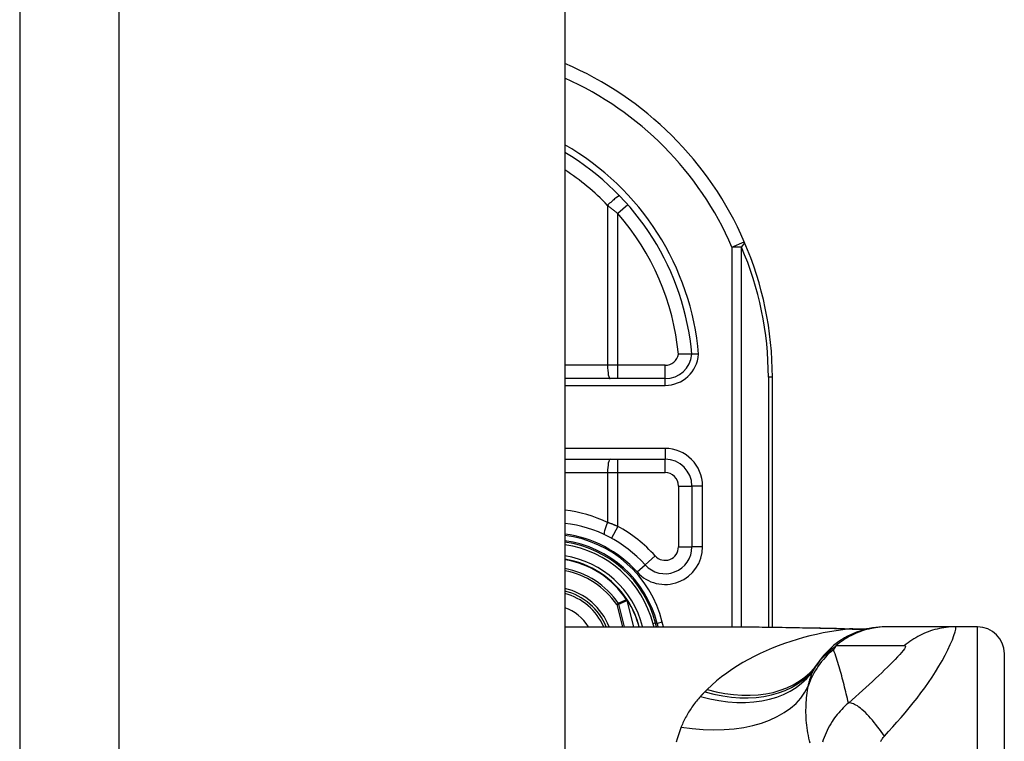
# Model space of a CAD drawing. Header units: inches. Extents: x 2.8 to 89.6, y 4.6 to 48.7.
# Tile 72 of 75: x 46.2 to 47.6, y 30.7 to 31.8. Entities that reach past the tile are written whole.
import ezdxf

# ---------------------------------------------------------------- set-up
doc = ezdxf.new("R2010")
doc.units = ezdxf.units.IN
doc.header["$MEASUREMENT"] = 0
doc.layers.add('Visible Edges(ANSI)', color=7, linetype='Continuous', lineweight=25)
doc.layers.add('Visible Tangent Edges(ANSI)', color=7, linetype='Continuous', lineweight=25)

msp = doc.modelspace()

# ---------------------------------------------------------------- linework, layer by layer
at = {"layer": 'Visible Edges(ANSI)'}
for p, q in [((46.1576, 34.6239), (46.1576, 11.1129)), ((46.9576, 34.6239), (46.9576, 11.1129)), ((47.1048, 31.2679), (46.9576, 31.2679)), ((47.2621, 30.9034), (47.2621, 31.2699)), ((46.9576, 31.1498), (47.1046, 31.1498)), ((47.1439, 31.1104), (47.1439, 31.0211)), ((47.0492, 30.9433), (47.0488, 30.9438)), ((47.092, 30.9037), (47.0907, 30.9091)), ((47.0928, 30.9089), (47.0941, 30.9037)), ((46.9576, 30.9037), (47.2135, 30.9037)), ((47.4301, 30.9037), (47.4277, 30.9037)), ((47.5305, 30.9037), (47.4301, 30.9037)), ((47.5631, 30.9037), (47.5305, 30.9037)), ((47.6024, 30.8644), (47.6024, 30.7069))]:
    msp.add_line(p, q, dxfattribs=at)
at = {"layer": 'Visible Edges(ANSI)', "flags": 128}
for points in [[(47.1439, 31.3036), (47.1439, 31.3036), (47.1438, 31.3036), (47.1436, 31.3036), (47.1433, 31.3036), (47.1429, 31.3036), (47.1424, 31.3036), (47.1419, 31.3036), (47.1413, 31.3036), (47.1406, 31.3036), (47.1398, 31.3036), (47.139, 31.3036), (47.1381, 31.3036), (47.1372, 31.3036), (47.1362, 31.3036), (47.1351, 31.3037), (47.134, 31.3037), (47.1329, 31.3037), (47.1317, 31.3037), (47.1305, 31.3037), (47.1293, 31.3038), (47.128, 31.3038), (47.1267, 31.3038), (47.1254, 31.3039), (47.1242, 31.3039)], [(47.1538, 31.3036), (47.1532, 31.3036), (47.1525, 31.3036), (47.1519, 31.3036), (47.1513, 31.3036), (47.1507, 31.3036), (47.1501, 31.3036), (47.1495, 31.3036), (47.1489, 31.3036), (47.1483, 31.3036), (47.1478, 31.3036), (47.1473, 31.3036), (47.1468, 31.3036), (47.1464, 31.3036), (47.146, 31.3036), (47.1456, 31.3036), (47.1453, 31.3036), (47.145, 31.3036), (47.1447, 31.3036), (47.1445, 31.3036), (47.1443, 31.3036), (47.1441, 31.3036), (47.144, 31.3036), (47.144, 31.3036), (47.1439, 31.3036)], [(47.2135, 30.9037), (47.2425, 30.9036), (47.272, 30.9032), (47.3019, 30.9028), (47.3321, 30.9023)], [(47.4277, 30.9037), (47.423, 30.9037), (47.4184, 30.9034), (47.4137, 30.9029), (47.4089, 30.9022), (47.4042, 30.9014), (47.3995, 30.9003), (47.3948, 30.8991), (47.3902, 30.8976), (47.3856, 30.896), (47.3811, 30.8941), (47.3766, 30.8921), (47.3722, 30.8899), (47.3679, 30.8875), (47.3637, 30.8849), (47.3597, 30.8822), (47.3557, 30.8793), (47.3519, 30.8763), (47.3483, 30.8731), (47.3448, 30.8698), (47.3414, 30.8663), (47.3383, 30.8628), (47.3352, 30.8591), (47.3324, 30.8554), (47.3297, 30.8516)], [(47.3321, 30.9023), (47.3564, 30.9018), (47.3802, 30.9009)], [(47.3802, 30.9009), (47.3954, 30.901), (47.4105, 30.9025)]]:
    msp.add_lwpolyline(points, dxfattribs=at)
at = {"layer": 'Visible Edges(ANSI)'}
for centre, radius, start, end in [((46.7621, 31.2699), 0.5, 23.4439, 66.9833), ((46.7621, 31.2699), 0.3834, 5.0431, 59.3398), ((46.7621, 31.2699), 0.5, 0, 23.4439), ((47.1048, 31.3073), 0.0394, 270, 354.6062), ((47.1046, 31.1104), 0.0394, 0, 90), ((46.9361, 30.8699), 0.187, 41.8969, 83.4031), ((46.9361, 30.8699), 0.1615, 13.9709, 82.3497), ((46.9361, 30.8699), 0.1595, 14.224, 82.2532), ((47.1046, 31.0211), 0.0394, 221.8969, 0), ((46.9361, 30.8699), 0.1348, 33.2602, 80.8227), ((46.9361, 30.8699), 0.089, 22.3603, 76.0206), ((47.0484, 30.9425), 0.0011, 33.219, 43.4907), ((46.9361, 30.8699), 0.1349, 14.5372, 32.8705), ((47.5631, 30.8644), 0.0394, 0, 90), ((47.8222, 30.5199), 0.5938, 146.0379, 146.4792), ((47.4257, 30.7826), 0.1181, 146.4792, 148.6999)]:
    msp.add_arc(centre, radius, start, end, dxfattribs=at)
at = {"layer": 'Visible Tangent Edges(ANSI)'}
for p, q in [((46.3036, 11.1129), (46.3036, 34.6239)), ((47.0203, 31.5222), (47.0203, 31.2876)), ((47.05, 31.523), (47.0352, 31.51)), ((47.0352, 31.2876), (47.0352, 31.51)), ((47.2027, 31.461), (47.2208, 31.4688)), ((47.2027, 31.461), (47.2027, 30.9037)), ((47.2166, 31.461), (47.2027, 31.461)), ((47.2166, 30.9037), (47.2166, 31.461)), ((47.0203, 31.2876), (46.9576, 31.2876)), ((47.0352, 31.2876), (47.0203, 31.2876)), ((47.0352, 31.2679), (47.0352, 31.2876)), ((47.1048, 31.2876), (47.0352, 31.2876)), ((47.1048, 31.2679), (47.1048, 31.2876)), ((47.1048, 31.2581), (47.1048, 31.2679)), ((47.2621, 31.2699), (47.2563, 31.2699)), ((47.2563, 31.2699), (47.2563, 30.9035)), ((46.9576, 31.2581), (47.1048, 31.2581)), ((47.1046, 31.1656), (46.9576, 31.1656)), ((47.1046, 31.1656), (47.1046, 31.1498)), ((47.0352, 31.1301), (47.0352, 31.1498)), ((47.1046, 31.1301), (47.1046, 31.1498)), ((46.9576, 31.1301), (47.0203, 31.1301)), ((47.0203, 31.1301), (47.0203, 31.0569)), ((47.0203, 31.1301), (47.0352, 31.1301)), ((47.0352, 31.0512), (47.0352, 31.1301)), ((47.0352, 31.1301), (47.1046, 31.1301)), ((47.1243, 31.1104), (47.1439, 31.1104)), ((47.1243, 31.1104), (47.1243, 31.0211)), ((47.1597, 31.1104), (47.1439, 31.1104)), ((47.1597, 31.0211), (47.1597, 31.1104)), ((47.0352, 31.0512), (47.0258, 31.034)), ((47.0899, 31.0079), (47.0753, 30.9948)), ((47.1243, 31.0211), (47.1439, 31.0211)), ((47.1597, 31.0211), (47.1439, 31.0211)), ((47.0636, 30.9843), (47.0753, 30.9948)), ((47.0362, 30.9382), (47.0337, 30.9364)), ((47.0337, 30.9364), (47.0367, 30.9372)), ((47.0337, 30.9364), (47.042, 30.9037)), ((47.0452, 30.9037), (47.0367, 30.9372)), ((47.0485, 30.9436), (47.0482, 30.9434)), ((47.0488, 30.9438), (47.0485, 30.9436)), ((47.0485, 30.9431), (47.0486, 30.9432)), ((47.0487, 30.9425), (47.0488, 30.9426)), ((47.0487, 30.9425), (47.0585, 30.9037)), ((47.0586, 30.9037), (47.0488, 30.9426)), ((47.0494, 30.9431), (47.0492, 30.943)), ((47.0907, 30.9091), (47.0869, 30.9081)), ((47.0869, 30.9081), (47.088, 30.9037)), ((47.0908, 30.9084), (47.0928, 30.9089)), ((47.1004, 30.9108), (47.0928, 30.9089)), ((47.1022, 30.9037), (47.1004, 30.9108)), ((47.0696, 30.9037), (47.0715, 30.9042)), ((47.0716, 30.9037), (47.0715, 30.9042)), ((47.5631, 30.7069), (47.5631, 30.9037))]:
    msp.add_line(p, q, dxfattribs=at)
at = {"layer": 'Visible Tangent Edges(ANSI)', "flags": 128}
for points in [[(47.0203, 31.5222), (47.0209, 31.5217), (47.0216, 31.5212), (47.0222, 31.5207), (47.0228, 31.5202), (47.0235, 31.5197), (47.0241, 31.5192), (47.0247, 31.5187), (47.0253, 31.5182), (47.026, 31.5177), (47.0266, 31.5172), (47.0272, 31.5166), (47.0278, 31.5161), (47.0285, 31.5156), (47.0291, 31.5151), (47.0297, 31.5146), (47.0303, 31.5141), (47.0309, 31.5136), (47.0316, 31.5131), (47.0322, 31.5126), (47.0328, 31.512), (47.0334, 31.5115), (47.034, 31.511), (47.0346, 31.5105), (47.0352, 31.51)], [(47.0352, 31.0512), (47.0346, 31.0515), (47.034, 31.0517), (47.0334, 31.052), (47.0328, 31.0522), (47.0322, 31.0525), (47.0315, 31.0527), (47.0309, 31.053), (47.0303, 31.0532), (47.0297, 31.0535), (47.029, 31.0537), (47.0284, 31.0539), (47.0278, 31.0542), (47.0272, 31.0544), (47.0266, 31.0547), (47.0259, 31.0549), (47.0253, 31.0551), (47.0247, 31.0554), (47.024, 31.0556), (47.0234, 31.0558), (47.0228, 31.056), (47.0222, 31.0563), (47.0215, 31.0565), (47.0209, 31.0567), (47.0203, 31.0569)], [(47.0482, 30.9434), (47.0477, 30.9432), (47.0472, 30.943), (47.0467, 30.9428), (47.0462, 30.9426), (47.0457, 30.9423), (47.0452, 30.9421), (47.0447, 30.9419), (47.0442, 30.9417), (47.0437, 30.9415), (47.0432, 30.9413), (47.0427, 30.941), (47.0422, 30.9408), (47.0417, 30.9406), (47.0412, 30.9404), (47.0407, 30.9402), (47.0402, 30.9399), (47.0397, 30.9397), (47.0392, 30.9395), (47.0387, 30.9393), (47.0382, 30.9391), (47.0377, 30.9388), (47.0372, 30.9386), (47.0367, 30.9384), (47.0362, 30.9382)], [(47.0367, 30.9372), (47.0372, 30.9374), (47.0377, 30.9376), (47.0382, 30.9379), (47.0387, 30.9381), (47.0392, 30.9383), (47.0397, 30.9385), (47.0402, 30.9388), (47.0407, 30.939), (47.0412, 30.9392), (47.0417, 30.9394), (47.0422, 30.9396), (47.0427, 30.9399), (47.0432, 30.9401), (47.0437, 30.9403), (47.0442, 30.9405), (47.0447, 30.9408), (47.0452, 30.941), (47.0457, 30.9412), (47.0462, 30.9414), (47.0467, 30.9416), (47.0472, 30.9419), (47.0477, 30.9421), (47.0482, 30.9423), (47.0487, 30.9425)], [(47.0482, 30.9434), (47.0482, 30.9434), (47.0482, 30.9434), (47.0482, 30.9434), (47.0482, 30.9434), (47.0482, 30.9434), (47.0483, 30.9433), (47.0483, 30.9433), (47.0483, 30.9433), (47.0483, 30.9433), (47.0483, 30.9433), (47.0483, 30.9433), (47.0483, 30.9433), (47.0483, 30.9432), (47.0483, 30.9432), (47.0484, 30.9432), (47.0484, 30.9432), (47.0484, 30.9432), (47.0484, 30.9432), (47.0484, 30.9432), (47.0484, 30.9431), (47.0484, 30.9431), (47.0484, 30.9431), (47.0484, 30.9431), (47.0485, 30.9431)], [(47.0485, 30.9436), (47.0484, 30.9436), (47.0484, 30.9436), (47.0484, 30.9435), (47.0484, 30.9435), (47.0484, 30.9435), (47.0484, 30.9435), (47.0484, 30.9435), (47.0484, 30.9434), (47.0484, 30.9434), (47.0484, 30.9434), (47.0484, 30.9434), (47.0484, 30.9433), (47.0484, 30.9433), (47.0484, 30.9433), (47.0484, 30.9433), (47.0484, 30.9433), (47.0484, 30.9432), (47.0484, 30.9432), (47.0484, 30.9432), (47.0484, 30.9432), (47.0484, 30.9432), (47.0484, 30.9431), (47.0485, 30.9431), (47.0485, 30.9431)], [(47.0486, 30.9432), (47.0486, 30.9432), (47.0486, 30.9432), (47.0486, 30.9432), (47.0486, 30.9432), (47.0486, 30.9432), (47.0486, 30.9433), (47.0485, 30.9433), (47.0485, 30.9433), (47.0485, 30.9433), (47.0485, 30.9433), (47.0485, 30.9434), (47.0485, 30.9434), (47.0485, 30.9434), (47.0485, 30.9434), (47.0485, 30.9434), (47.0485, 30.9434), (47.0485, 30.9435), (47.0485, 30.9435), (47.0485, 30.9435), (47.0485, 30.9435), (47.0485, 30.9435), (47.0485, 30.9436), (47.0485, 30.9436), (47.0485, 30.9436)], [(47.0492, 30.9433), (47.0492, 30.9433), (47.0492, 30.9433), (47.0491, 30.9433), (47.0491, 30.9434), (47.0491, 30.9434), (47.0491, 30.9434), (47.049, 30.9434), (47.049, 30.9434), (47.049, 30.9434), (47.0489, 30.9435), (47.0489, 30.9435), (47.0489, 30.9435), (47.0488, 30.9435), (47.0488, 30.9435), (47.0488, 30.9435), (47.0487, 30.9435), (47.0487, 30.9435), (47.0487, 30.9436), (47.0486, 30.9436), (47.0486, 30.9436), (47.0486, 30.9436), (47.0485, 30.9436), (47.0485, 30.9436), (47.0485, 30.9436)], [(47.0485, 30.9436), (47.0485, 30.9436), (47.0485, 30.9436), (47.0486, 30.9435), (47.0486, 30.9435), (47.0486, 30.9435), (47.0487, 30.9435), (47.0487, 30.9434), (47.0487, 30.9434), (47.0487, 30.9434), (47.0488, 30.9434), (47.0488, 30.9434), (47.0488, 30.9433), (47.0489, 30.9433), (47.0489, 30.9433), (47.0489, 30.9433), (47.049, 30.9432), (47.049, 30.9432), (47.049, 30.9432), (47.0491, 30.9431), (47.0491, 30.9431), (47.0491, 30.9431), (47.0491, 30.9431), (47.0492, 30.943), (47.0492, 30.943)], [(47.0485, 30.9431), (47.0485, 30.9431), (47.0485, 30.943), (47.0485, 30.943), (47.0485, 30.943), (47.0485, 30.943), (47.0485, 30.943), (47.0485, 30.9429), (47.0485, 30.9429), (47.0485, 30.9429), (47.0486, 30.9429), (47.0486, 30.9428), (47.0486, 30.9428), (47.0486, 30.9428), (47.0486, 30.9428), (47.0486, 30.9427), (47.0486, 30.9427), (47.0486, 30.9427), (47.0486, 30.9427), (47.0486, 30.9426), (47.0486, 30.9426), (47.0486, 30.9426), (47.0486, 30.9426), (47.0487, 30.9425), (47.0487, 30.9425)], [(47.0488, 30.9426), (47.0488, 30.9426), (47.0488, 30.9426), (47.0488, 30.9426), (47.0488, 30.9427), (47.0488, 30.9427), (47.0488, 30.9427), (47.0488, 30.9427), (47.0488, 30.9428), (47.0487, 30.9428), (47.0487, 30.9428), (47.0487, 30.9428), (47.0487, 30.9429), (47.0487, 30.9429), (47.0487, 30.9429), (47.0487, 30.9429), (47.0487, 30.943), (47.0487, 30.943), (47.0487, 30.943), (47.0487, 30.943), (47.0486, 30.9431), (47.0486, 30.9431), (47.0486, 30.9431), (47.0486, 30.9431), (47.0486, 30.9432)], [(47.3751, 30.9008), (47.3654, 30.8996), (47.3557, 30.8982), (47.346, 30.8966), (47.3364, 30.8948), (47.3268, 30.8928), (47.3172, 30.8905), (47.3078, 30.8881), (47.2984, 30.8854), (47.2891, 30.8825), (47.2799, 30.8794), (47.2708, 30.8761), (47.2618, 30.8725), (47.2529, 30.8688), (47.2442, 30.8648), (47.2356, 30.8605), (47.2272, 30.8561), (47.2189, 30.8514), (47.2108, 30.8465), (47.2028, 30.8413), (47.1951, 30.8359), (47.1876, 30.8303), (47.1803, 30.8244), (47.1732, 30.8182), (47.1665, 30.8119)], [(47.2135, 30.9037), (47.2183, 30.9037), (47.2231, 30.9037), (47.2279, 30.9037), (47.2327, 30.9037), (47.2375, 30.9036), (47.2424, 30.9036), (47.2472, 30.9035), (47.2521, 30.9035), (47.257, 30.9034), (47.2619, 30.9033), (47.2668, 30.9033), (47.2717, 30.9032), (47.2766, 30.9031), (47.2816, 30.903), (47.2865, 30.9029), (47.2915, 30.9028), (47.2965, 30.9027), (47.3014, 30.9027), (47.3064, 30.9026), (47.3114, 30.9025), (47.3164, 30.9024), (47.3214, 30.9023), (47.3265, 30.9022), (47.3315, 30.9021)], [(47.3321, 30.9023), (47.3321, 30.9023), (47.332, 30.9023), (47.332, 30.9023), (47.332, 30.9023), (47.332, 30.9023), (47.3319, 30.9023), (47.3319, 30.9023), (47.3319, 30.9023), (47.3319, 30.9023), (47.3318, 30.9023), (47.3318, 30.9023), (47.3318, 30.9022), (47.3318, 30.9022), (47.3317, 30.9022), (47.3317, 30.9022), (47.3317, 30.9022), (47.3317, 30.9022), (47.3316, 30.9022), (47.3316, 30.9022), (47.3316, 30.9022), (47.3316, 30.9022), (47.3315, 30.9021), (47.3315, 30.9021), (47.3315, 30.9021)], [(47.3315, 30.9021), (47.3333, 30.9021), (47.3352, 30.9021), (47.337, 30.902), (47.3389, 30.902), (47.3407, 30.9019), (47.3426, 30.9019), (47.3444, 30.9019), (47.3462, 30.9018), (47.3481, 30.9018), (47.3499, 30.9017), (47.3517, 30.9017), (47.3535, 30.9016), (47.3554, 30.9016), (47.3572, 30.9015), (47.359, 30.9015), (47.3608, 30.9014), (47.3626, 30.9013), (47.3644, 30.9013), (47.3662, 30.9012), (47.368, 30.9011), (47.3698, 30.9011), (47.3716, 30.901), (47.3733, 30.9009), (47.3751, 30.9008)], [(47.4301, 30.9037), (47.4268, 30.9037), (47.4235, 30.9036), (47.4201, 30.9033), (47.4168, 30.903), (47.4135, 30.9025), (47.4101, 30.902), (47.4068, 30.9013), (47.4035, 30.9006), (47.4002, 30.8998), (47.3969, 30.8988), (47.3937, 30.8978), (47.3904, 30.8966), (47.3873, 30.8954), (47.3841, 30.8941), (47.381, 30.8927), (47.378, 30.8912), (47.3749, 30.8896), (47.372, 30.8879), (47.3691, 30.8861), (47.3663, 30.8843), (47.3635, 30.8824), (47.3608, 30.8804), (47.3581, 30.8783), (47.3556, 30.8762)], [(47.3781, 30.9009), (47.378, 30.9009), (47.378, 30.9009), (47.3779, 30.9009), (47.3778, 30.9009), (47.3777, 30.9009), (47.3776, 30.9009), (47.3775, 30.9009), (47.3774, 30.9009), (47.3773, 30.9009), (47.3772, 30.9009), (47.3771, 30.9009), (47.3769, 30.9009), (47.3768, 30.9009), (47.3767, 30.9009), (47.3766, 30.9009), (47.3764, 30.9009), (47.3763, 30.9009), (47.3761, 30.9009), (47.376, 30.9008), (47.3758, 30.9008), (47.3756, 30.9008), (47.3755, 30.9008), (47.3753, 30.9008), (47.3751, 30.9008)], [(47.3802, 30.9009), (47.3801, 30.9009), (47.38, 30.9009), (47.3799, 30.901), (47.3798, 30.901), (47.3798, 30.901), (47.3797, 30.901), (47.3796, 30.901), (47.3795, 30.901), (47.3794, 30.901), (47.3793, 30.901), (47.3792, 30.901), (47.3791, 30.901), (47.3791, 30.901), (47.379, 30.901), (47.3789, 30.901), (47.3788, 30.901), (47.3787, 30.901), (47.3786, 30.9009), (47.3785, 30.9009), (47.3784, 30.9009), (47.3784, 30.9009), (47.3783, 30.9009), (47.3782, 30.9009), (47.3781, 30.9009)], [(47.4264, 30.7434), (47.4325, 30.7502), (47.4387, 30.7572), (47.4448, 30.764), (47.4509, 30.7709), (47.4569, 30.7779), (47.4628, 30.7849), (47.4687, 30.7921), (47.4744, 30.7993), (47.4801, 30.8068), (47.4857, 30.8143), (47.4911, 30.822), (47.4964, 30.8299), (47.5015, 30.8379), (47.5064, 30.846), (47.5111, 30.8541), (47.5155, 30.8622), (47.5195, 30.8701), (47.5231, 30.8777), (47.5262, 30.8848), (47.5286, 30.8912), (47.5304, 30.8965), (47.5313, 30.9005), (47.5314, 30.9029), (47.5305, 30.9037)], [(47.5305, 30.9037), (47.5272, 30.9037), (47.5239, 30.9036), (47.5206, 30.9033), (47.5172, 30.903), (47.5139, 30.9025), (47.5105, 30.902), (47.5072, 30.9013), (47.5039, 30.9006), (47.5006, 30.8998), (47.4973, 30.8988), (47.4941, 30.8978), (47.4909, 30.8966), (47.4877, 30.8954), (47.4845, 30.8941), (47.4814, 30.8927), (47.4784, 30.8912), (47.4754, 30.8896), (47.4724, 30.8879), (47.4696, 30.8861), (47.4667, 30.8843), (47.464, 30.8824), (47.4613, 30.8804), (47.4586, 30.8783), (47.4561, 30.8762)], [(47.352, 30.8705), (47.3509, 30.8699), (47.3498, 30.8693), (47.3487, 30.8686), (47.3476, 30.8679), (47.3465, 30.8672), (47.3454, 30.8665), (47.3443, 30.8657), (47.3433, 30.8649), (47.3422, 30.8641), (47.3411, 30.8633), (47.3401, 30.8624), (47.339, 30.8615), (47.338, 30.8606), (47.337, 30.8596), (47.336, 30.8586), (47.3349, 30.8575), (47.3339, 30.8565), (47.3329, 30.8554), (47.3319, 30.8542), (47.331, 30.853), (47.33, 30.8518), (47.3291, 30.8505), (47.3281, 30.8492), (47.3272, 30.8478)], [(47.3297, 30.8516), (47.3305, 30.8527), (47.3312, 30.8537), (47.332, 30.8548), (47.3328, 30.8558), (47.3336, 30.8569), (47.3345, 30.8579), (47.3354, 30.8589), (47.3363, 30.86), (47.3372, 30.861), (47.3382, 30.862), (47.3392, 30.8631), (47.3402, 30.8641), (47.3413, 30.8651), (47.3424, 30.8661), (47.3435, 30.8672), (47.3447, 30.8682), (47.3459, 30.8692), (47.3472, 30.8702), (47.3485, 30.8712), (47.3498, 30.8722), (47.3512, 30.8732), (47.3526, 30.8742), (47.354, 30.8752), (47.3556, 30.8762)], [(47.3737, 30.7919), (47.373, 30.7953), (47.3722, 30.7987), (47.3714, 30.802), (47.3706, 30.8054), (47.3698, 30.8087), (47.369, 30.8121), (47.3681, 30.8154), (47.3673, 30.8187), (47.3664, 30.8221), (47.3655, 30.8254), (47.3647, 30.8286), (47.3638, 30.8319), (47.3628, 30.8352), (47.3619, 30.8385), (47.361, 30.8417), (47.36, 30.845), (47.3591, 30.8482), (47.3581, 30.8514), (47.3571, 30.8546), (47.3561, 30.8578), (47.3551, 30.861), (47.3541, 30.8642), (47.353, 30.8673), (47.352, 30.8705)], [(47.3556, 30.8762), (47.3598, 30.8762), (47.364, 30.8762), (47.3681, 30.8762), (47.3723, 30.8762), (47.3765, 30.8762), (47.3807, 30.8762), (47.3849, 30.8762), (47.3891, 30.8762), (47.3932, 30.8762), (47.3974, 30.8762), (47.4016, 30.8762), (47.4058, 30.8762), (47.41, 30.8762), (47.4142, 30.8762), (47.4184, 30.8762), (47.4225, 30.8762), (47.4267, 30.8762), (47.4309, 30.8762), (47.4351, 30.8762), (47.4393, 30.8762), (47.4435, 30.8762), (47.4477, 30.8762), (47.4518, 30.8762), (47.4561, 30.8762)], [(47.4561, 30.8762), (47.4571, 30.876), (47.4574, 30.8751), (47.4569, 30.8736), (47.4558, 30.8716), (47.454, 30.8691), (47.4517, 30.8663), (47.4489, 30.8631), (47.4458, 30.8597), (47.4424, 30.8561), (47.4388, 30.8524), (47.435, 30.8486), (47.431, 30.8446), (47.4268, 30.8406), (47.4225, 30.8364), (47.4181, 30.8322), (47.4136, 30.828), (47.409, 30.8237), (47.4042, 30.8193), (47.3994, 30.8148), (47.3945, 30.8104), (47.3894, 30.8058), (47.3843, 30.8012), (47.379, 30.7966), (47.3737, 30.7919)], [(47.3147, 30.8169), (47.315, 30.8182), (47.3153, 30.8195), (47.3155, 30.8208), (47.3159, 30.822), (47.3162, 30.8232), (47.3165, 30.8245), (47.3169, 30.8257), (47.3172, 30.8269), (47.3176, 30.8281), (47.318, 30.8292), (47.3184, 30.8304), (47.3188, 30.8315), (47.3192, 30.8326), (47.3196, 30.8337), (47.3201, 30.8348), (47.3205, 30.8359), (47.321, 30.837), (47.3215, 30.838), (47.322, 30.839), (47.3225, 30.84), (47.3231, 30.841), (47.3236, 30.842), (47.3242, 30.843), (47.3247, 30.8439)], [(47.1631, 30.8085), (47.1628, 30.8082), (47.1625, 30.808), (47.1622, 30.8077), (47.162, 30.8074), (47.1617, 30.8071), (47.1614, 30.8068), (47.1611, 30.8066), (47.1609, 30.8063), (47.1606, 30.806), (47.1603, 30.8057), (47.16, 30.8054), (47.1598, 30.8051), (47.1595, 30.8049), (47.1592, 30.8046), (47.1589, 30.8043), (47.1587, 30.804), (47.1584, 30.8037), (47.1581, 30.8034), (47.1579, 30.8031), (47.1576, 30.8029), (47.1573, 30.8026), (47.1571, 30.8023), (47.1568, 30.802), (47.1565, 30.8017)], [(47.1665, 30.8119), (47.1663, 30.8117), (47.1662, 30.8116), (47.166, 30.8114), (47.1659, 30.8113), (47.1658, 30.8112), (47.1656, 30.811), (47.1655, 30.8109), (47.1653, 30.8107), (47.1652, 30.8106), (47.165, 30.8105), (47.1649, 30.8103), (47.1648, 30.8102), (47.1646, 30.8101), (47.1645, 30.8099), (47.1643, 30.8098), (47.1642, 30.8096), (47.1641, 30.8095), (47.1639, 30.8094), (47.1638, 30.8092), (47.1636, 30.8091), (47.1635, 30.8089), (47.1634, 30.8088), (47.1632, 30.8087), (47.1631, 30.8085)], [(47.3177, 30.7331), (47.3167, 30.7368), (47.3157, 30.7405), (47.3149, 30.7443), (47.3142, 30.7481), (47.3136, 30.7519), (47.313, 30.7556), (47.3125, 30.7594), (47.3121, 30.7632), (47.3118, 30.7669), (47.3116, 30.7707), (47.3115, 30.7744), (47.3114, 30.7781), (47.3114, 30.7818), (47.3115, 30.7854), (47.3116, 30.789), (47.3118, 30.7926), (47.312, 30.7962), (47.3124, 30.7997), (47.3127, 30.8032), (47.3131, 30.8067), (47.3136, 30.8102), (47.3141, 30.8135), (47.3147, 30.8169)], [(47.1565, 30.8017), (47.155, 30.8), (47.1535, 30.7983), (47.1521, 30.7966), (47.1506, 30.7949), (47.1492, 30.7931), (47.1479, 30.7914), (47.1465, 30.7896), (47.1452, 30.7878), (47.144, 30.786), (47.1427, 30.7841), (47.1415, 30.7823), (47.1403, 30.7804), (47.1391, 30.7786), (47.138, 30.7767), (47.1369, 30.7748), (47.1359, 30.7728), (47.1348, 30.7709), (47.1338, 30.7689), (47.1328, 30.767), (47.1319, 30.765), (47.1309, 30.763), (47.13, 30.761), (47.1292, 30.7589), (47.1283, 30.7569)], [(47.3737, 30.7919), (47.3711, 30.7897), (47.3686, 30.7874), (47.3662, 30.7851), (47.3638, 30.7827), (47.3616, 30.7803), (47.3594, 30.7778), (47.3573, 30.7753), (47.3553, 30.7728), (47.3534, 30.7702), (47.3515, 30.7675), (47.3497, 30.7648), (47.3478, 30.7617), (47.3458, 30.7584), (47.3441, 30.7551), (47.3424, 30.7518), (47.3408, 30.7485), (47.3394, 30.7451), (47.338, 30.7417), (47.3368, 30.7382), (47.3357, 30.7347)], [(47.4264, 30.7434), (47.424, 30.7468), (47.4216, 30.7503), (47.4191, 30.7537), (47.4166, 30.7571), (47.4141, 30.7605), (47.4115, 30.7637), (47.4089, 30.7668), (47.4063, 30.7698), (47.4037, 30.7727), (47.4011, 30.7754), (47.3986, 30.778), (47.3961, 30.7803), (47.3936, 30.7825), (47.3913, 30.7845), (47.389, 30.7862), (47.3869, 30.7877), (47.3848, 30.789), (47.3828, 30.7901), (47.381, 30.7909), (47.3793, 30.7915), (47.3777, 30.7919), (47.3762, 30.7921), (47.3749, 30.7921), (47.3737, 30.7919)], [(47.1283, 30.7569), (47.1266, 30.7526), (47.1251, 30.7483), (47.1236, 30.7438), (47.1222, 30.7394), (47.1209, 30.7348)], [(47.4207, 30.7356), (47.4215, 30.7368), (47.4222, 30.738), (47.423, 30.7391), (47.4238, 30.7402), (47.4247, 30.7413), (47.4255, 30.7424), (47.4264, 30.7434)]]:
    msp.add_lwpolyline(points, dxfattribs=at)
at = {"layer": 'Visible Tangent Edges(ANSI)'}
for centre, radius, start, end in [((46.7621, 31.2699), 0.4803, 23.4439, 65.9819), ((46.7621, 31.2699), 0.3932, 4.9187, 60.1863), ((46.7583, 31.2699), 0.3637, 43.9186, 56.7824), ((46.7621, 31.2699), 0.3637, 5.372, 41.3104), ((46.776, 31.2699), 0.4803, 0, 23.4439), ((47.1048, 31.3073), 0.0197, 270, 350.1944), ((47.1048, 31.3073), 0.0492, 270, 355.704), ((47.1046, 31.1104), 0.0551, 0, 90), ((47.1046, 31.1104), 0.0197, 0, 90), ((46.9323, 30.8699), 0.2067, 64.8144, 82.9914), ((46.9361, 30.8699), 0.2067, 41.8969, 61.329), ((46.9361, 30.8699), 0.1713, 41.8969, 82.7934), ((46.9361, 30.8699), 0.1694, 13.9709, 82.7073), ((46.9361, 30.8699), 0.1556, 14.224, 82.0559), ((46.9361, 30.8699), 0.1397, 14.224, 81.1466), ((47.1046, 31.0211), 0.0551, 221.8969, 0), ((47.1046, 31.0211), 0.0197, 221.8969, 0), ((46.9361, 30.8699), 0.1341, 33.2602, 80.7742), ((46.9361, 30.8699), 0.1212, 34.2805, 79.7848), ((46.9361, 30.8699), 0.1181, 34.2805, 79.5148), ((46.9361, 30.8699), 0.0929, 21.3654, 76.6241), ((46.9361, 30.8699), 0.0855, 23.3375, 75.4306), ((46.9361, 30.8699), 0.1347, 14.5589, 32.8705), ((46.9361, 30.8699), 0.0655, 31.1322, 70.8341), ((47.7228, 30.6406), 0.4363, 147.3243, 148.2043)]:
    msp.add_arc(centre, radius, start, end, dxfattribs=at)
for centre, major_axis, ratio, start_param, end_param in [((47.024, 31.5222), (0.0142, 0.0137), 0.132897, 0, 1.707941), ((47.2027, 31.461), (0.0181, 0.0078), 0.369668, 5.41831, 6.283185), ((47.024, 31.2876), (0, -0.0197), 0.189796, 4.712389, 6.283185), ((47.024, 31.1301), (0, 0.0197), 0.189796, 0, 1.570796), ((47.024, 31.0569), (-0.0084, -0.0178), 0.172316, 4.793245, 6.283185), ((47.0337, 30.9364), (-0.00162, 0.00359), 0.779727, 4.57537, 4.849408), ((47.3751, 31.0962), (0.0329, -0.1941), 0.802573, 6.07533, 6.283185), ((47.3818, 31.0972), (0.0287, -0.1948), 0.91694, 6.10346, 6.283185), ((47.4265, 30.78), (0.112, 0.0375), 0.992002, 1.934247, 2.496049), ((47.1665, 30.9616), (0.1633, -0.11), 0.696909, 5.151259, 6.283185), ((47.1565, 30.9462), (0.1682, -0.1023), 0.678602, 5.103708, 6.283185), ((47.1631, 30.9565), (0.1641, -0.1087), 0.689059, 5.140584, 6.283185), ((47.1283, 30.8784), (0.1902, -0.0508), 0.604241, 4.872507, 6.187736)]:
    msp.add_ellipse(centre, major_axis=major_axis, ratio=ratio, start_param=start_param, end_param=end_param, dxfattribs=at)

doc.saveas('drawing.dxf')
